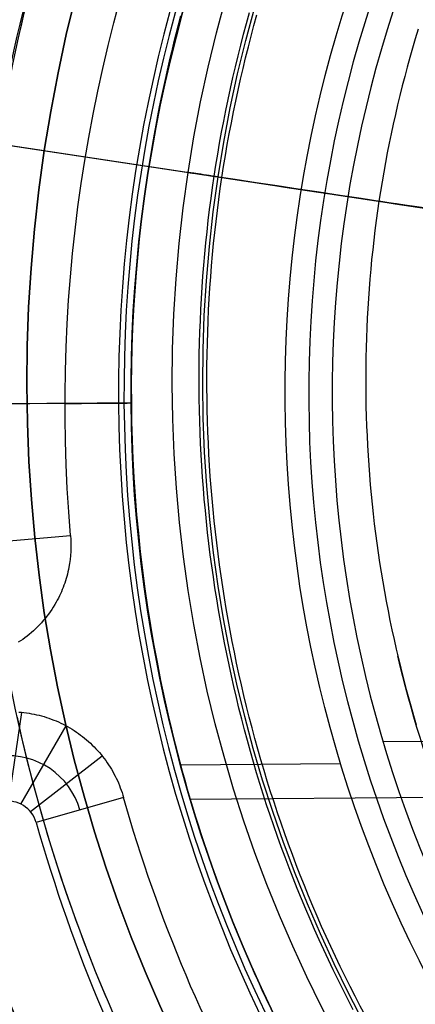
# Model space of a CAD drawing. Extents: x 1448 to 2588, y -916 to 723.
# Tile 13 of 37: x 1966 to 1979, y 57 to 90. Entities that reach past the tile are written whole.
import ezdxf

# ---------------------------------------------------------------- set-up
doc = ezdxf.new("R2010")
doc.units = 0
doc.layers.add('1', color=7, linetype='CONTINUOUS')

msp = doc.modelspace()

# ---------------------------------------------------------------- linework, layer by layer
at = {"layer": '1', "color": 250}
for p, q in [((1951.974, 87.852, 100.739), (1967.276, 85.541, 100.739)), ((1955.431, 87.33, 52.239), (1967.276, 85.541, 52.239)), ((1955.437, 87.329, 584.2), (1997.008, 81.05, 584.2)), ((1955.437, 87.329, 585.2), (1997.008, 81.05, 585.2)), ((1955.939, 87.253, 43.739), (1978.291, 83.877, 43.739)), ((1965.784, 85.766, 110.735), (1998.933, 80.759, 110.735)), ((1967.276, 85.541, 100.739), (1967.276, 85.541, 52.239)), ((1970.13, 77.241, 2.118), (1970.13, 77.241, 11.275)), ((1965.163, 72.626, 25.37), (1968.142, 72.882, 39.772)), ((1966.112, 64.149, 25.37), (1966.535, 67.068, 39.557)), ((1966.503, 64.054, 25.37), (1968, 66.624, 39.691)), ((1978.422, 66.108, 19.275), (1996.1, 66.236, 19.275)), ((1966.82, 63.806, 25.37), (1969.18, 65.637, 39.759)), ((1971.76, 65.345, 39.824), (1977.025, 65.383, 39.824)), ((1969.886, 64.266, 39.778), (1967.009, 63.451, 25.37)), ((1972.076, 64.219, 11.275), (1997.209, 64.401, 11.275))]:
    msp.add_line(p, q, dxfattribs=at)
for points in [[(1966.454, 89.352), (1966.535, 89.708), (1966.618, 90.063)], [(1975.463, 61.618), (1975.33, 61.96), (1975.2, 62.302), (1975.073, 62.646), (1974.948, 62.991), (1974.827, 63.337), (1974.709, 63.684), (1974.593, 64.032), (1974.48, 64.381), (1974.371, 64.73), (1974.264, 65.081), (1974.16, 65.433), (1974.059, 65.785), (1973.961, 66.139), (1973.866, 66.493), (1973.773, 66.848), (1973.684, 67.204), (1973.597, 67.56), (1973.514, 67.917), (1973.433, 68.275), (1973.356, 68.634), (1973.281, 68.993), (1973.209, 69.353), (1973.14, 69.713), (1973.074, 70.075), (1973.011, 70.436), (1972.951, 70.798), (1972.894, 71.161), (1972.84, 71.524), (1972.789, 71.887), (1972.74, 72.251), (1972.695, 72.616), (1972.653, 72.98), (1972.613, 73.345), (1972.577, 73.711), (1972.543, 74.076), (1972.513, 74.442), (1972.485, 74.808), (1972.461, 75.175), (1972.439, 75.541), (1972.42, 75.908), (1972.405, 76.275), (1972.392, 76.642), (1972.382, 77.009), (1972.375, 77.376), (1972.372, 77.744), (1972.371, 78.111), (1972.373, 78.478), (1972.378, 78.845), (1972.386, 79.212), (1972.397, 79.58), (1972.412, 79.947), (1972.429, 80.313), (1972.449, 80.68), (1972.472, 81.047), (1972.498, 81.413), (1972.527, 81.779), (1972.56, 82.145), (1972.595, 82.51), (1972.633, 82.875), (1972.674, 83.24), (1972.719, 83.605), (1972.766, 83.969), (1972.816, 84.333), (1972.87, 84.696), (1972.926, 85.059), (1972.985, 85.421), (1973.048, 85.783), (1973.113, 86.144), (1973.181, 86.505), (1973.253, 86.865), (1973.327, 87.225), (1973.404, 87.584), (1973.485, 87.942), (1973.568, 88.3), (1973.654, 88.657), (1973.743, 89.013), (1973.835, 89.369), (1973.93, 89.724), (1974.027, 90.078)], [(1971.763, 89.964), (1971.684, 89.668), (1971.607, 89.372), (1971.532, 89.075), (1971.459, 88.777), (1971.388, 88.479), (1971.319, 88.181), (1971.252, 87.882), (1971.187, 87.583), (1971.124, 87.283), (1971.062, 86.983), (1971.003, 86.683), (1970.946, 86.382), (1970.891, 86.081), (1970.837, 85.779), (1970.736, 85.175), (1970.644, 84.57), (1970.559, 83.963), (1970.481, 83.355), (1970.412, 82.746), (1970.351, 82.137), (1970.297, 81.527), (1970.252, 80.915), (1970.214, 80.304), (1970.184, 79.692), (1970.162, 79.079), (1970.148, 78.467), (1970.141, 77.854), (1970.143, 77.241), (1970.152, 76.628), (1970.169, 76.016), (1970.194, 75.403), (1970.227, 74.791), (1970.268, 74.18), (1970.316, 73.569), (1970.373, 72.959), (1970.437, 72.349), (1970.509, 71.741), (1970.589, 71.133), (1970.677, 70.527), (1970.772, 69.922), (1970.875, 69.318), (1970.986, 68.715), (1971.105, 68.114), (1971.232, 67.515), (1971.366, 66.917), (1971.437, 66.619), (1971.509, 66.321), (1971.583, 66.024), (1971.659, 65.727), (1971.737, 65.431), (1971.817, 65.135), (1971.899, 64.84), (1971.982, 64.545), (1972.068, 64.251), (1972.156, 63.958), (1972.246, 63.665), (1972.337, 63.373), (1972.431, 63.081), (1972.526, 62.79), (1972.624, 62.499), (1972.723, 62.21), (1972.824, 61.921), (1972.928, 61.632), (1973.033, 61.344), (1973.14, 61.057), (1973.249, 60.771), (1973.36, 60.485), (1973.472, 60.2), (1973.587, 59.916), (1973.703, 59.633), (1973.822, 59.35), (1973.942, 59.068), (1974.064, 58.787), (1974.188, 58.507), (1974.314, 58.228), (1974.441, 57.949), (1974.571, 57.671), (1974.702, 57.394)], [(1975.702, 61.712), (1975.569, 62.052), (1975.44, 62.392), (1975.314, 62.734), (1975.19, 63.077), (1975.07, 63.421), (1974.952, 63.766), (1974.837, 64.112), (1974.725, 64.459), (1974.616, 64.806), (1974.51, 65.155), (1974.406, 65.505), (1974.306, 65.855), (1974.208, 66.207), (1974.114, 66.559), (1974.022, 66.912), (1973.933, 67.265), (1973.847, 67.62), (1973.764, 67.975), (1973.684, 68.331), (1973.607, 68.688), (1973.532, 69.045), (1973.461, 69.402), (1973.392, 69.761), (1973.327, 70.12), (1973.264, 70.479), (1973.205, 70.839), (1973.148, 71.2), (1973.094, 71.561), (1973.043, 71.922), (1972.995, 72.284), (1972.95, 72.646), (1972.908, 73.009), (1972.869, 73.372), (1972.832, 73.735), (1972.799, 74.099), (1972.769, 74.463), (1972.741, 74.827), (1972.717, 75.191), (1972.695, 75.555), (1972.677, 75.92), (1972.661, 76.285), (1972.648, 76.65), (1972.639, 77.015), (1972.632, 77.38), (1972.628, 77.745), (1972.627, 78.11), (1972.63, 78.475), (1972.635, 78.84), (1972.643, 79.206), (1972.654, 79.57), (1972.668, 79.935), (1972.685, 80.3), (1972.705, 80.665), (1972.728, 81.029), (1972.754, 81.393), (1972.783, 81.757), (1972.815, 82.121), (1972.85, 82.484), (1972.888, 82.847), (1972.929, 83.21), (1972.973, 83.573), (1973.02, 83.935), (1973.07, 84.296), (1973.123, 84.658), (1973.179, 85.018), (1973.238, 85.379), (1973.3, 85.738), (1973.365, 86.098), (1973.433, 86.456), (1973.504, 86.815), (1973.578, 87.172), (1973.655, 87.529), (1973.735, 87.885), (1973.818, 88.241), (1973.903, 88.596), (1973.992, 88.95), (1974.083, 89.304), (1974.177, 89.657), (1974.275, 90.008)], [(1979.58, 89.529), (1979.487, 89.22), (1979.396, 88.911), (1979.308, 88.601), (1979.222, 88.29), (1979.139, 87.979), (1979.058, 87.667), (1978.98, 87.354), (1978.904, 87.041), (1978.831, 86.727), (1978.761, 86.412), (1978.693, 86.097), (1978.628, 85.781), (1978.565, 85.465), (1978.505, 85.148), (1978.448, 84.831), (1978.393, 84.514), (1978.341, 84.196), (1978.291, 83.877), (1978.245, 83.558), (1978.2, 83.239), (1978.159, 82.919), (1978.12, 82.599), (1978.084, 82.279), (1978.05, 81.958), (1978.019, 81.638), (1977.991, 81.316), (1977.966, 80.995), (1977.943, 80.674), (1977.922, 80.352), (1977.905, 80.03), (1977.89, 79.708), (1977.877, 79.386), (1977.867, 79.064), (1977.86, 78.741), (1977.856, 78.419), (1977.854, 78.097), (1977.854, 77.774), (1977.858, 77.452), (1977.864, 77.13), (1977.872, 76.808), (1977.883, 76.485), (1977.897, 76.163), (1977.913, 75.841), (1977.932, 75.52), (1977.954, 75.198), (1977.978, 74.877), (1978.005, 74.555), (1978.034, 74.234), (1978.066, 73.914), (1978.101, 73.593), (1978.138, 73.273), (1978.178, 72.953), (1978.22, 72.634), (1978.265, 72.315), (1978.313, 71.996), (1978.363, 71.678), (1978.416, 71.36), (1978.471, 71.043), (1978.529, 70.726), (1978.59, 70.409), (1978.653, 70.094), (1978.718, 69.778), (1978.786, 69.463), (1978.857, 69.149), (1978.93, 68.836), (1979.006, 68.523), (1979.085, 68.21), (1979.166, 67.899), (1979.249, 67.588), (1979.335, 67.278), (1979.424, 66.968), (1979.515, 66.66)], [(1969.53, 57.199), (1969.386, 57.534), (1969.244, 57.87), (1969.104, 58.207), (1968.966, 58.545), (1968.831, 58.884), (1968.699, 59.224), (1968.569, 59.565), (1968.441, 59.907), (1968.315, 60.249), (1968.192, 60.593), (1968.071, 60.937), (1967.953, 61.283), (1967.837, 61.629), (1967.724, 61.976), (1967.613, 62.323), (1967.504, 62.672), (1967.398, 63.021), (1967.294, 63.371), (1967.193, 63.721), (1967.094, 64.073), (1966.997, 64.425), (1966.903, 64.778), (1966.812, 65.131), (1966.723, 65.485), (1966.636, 65.839), (1966.552, 66.195), (1966.471, 66.55), (1966.391, 66.907)], [(1977.447, 57.289), (1977.278, 57.614), (1977.111, 57.941), (1976.947, 58.269), (1976.786, 58.598), (1976.628, 58.929), (1976.473, 59.26), (1976.32, 59.594), (1976.17, 59.928), (1976.023, 60.264), (1975.879, 60.601), (1975.737, 60.939), (1975.598, 61.278), (1975.463, 61.618)], [(1979.499, 54.252), (1979.305, 54.561), (1979.114, 54.871), (1978.925, 55.183), (1978.738, 55.497), (1978.554, 55.812), (1978.373, 56.128), (1978.195, 56.446), (1978.019, 56.765), (1977.845, 57.086), (1977.674, 57.408), (1977.506, 57.731), (1977.341, 58.056), (1977.178, 58.382), (1977.018, 58.709), (1976.861, 59.038), (1976.706, 59.368), (1976.554, 59.699), (1976.405, 60.031), (1976.259, 60.365), (1976.115, 60.7), (1975.974, 61.036), (1975.837, 61.373), (1975.702, 61.712)]]:
    msp.add_lwpolyline(points, dxfattribs=at)
for points in [[(1968.142, 72.882, 39.772), (1968.151, 72.752, 39.772), (1968.155, 72.621, 39.771), (1968.155, 72.49, 39.771), (1968.151, 72.359, 39.77), (1968.142, 72.229, 39.768), (1968.128, 72.099, 39.767), (1968.11, 71.969, 39.765), (1968.088, 71.84, 39.763), (1968.073, 71.765, 39.761), (1968.056, 71.69, 39.76), (1968.038, 71.615, 39.758), (1968.018, 71.541, 39.757), (1967.997, 71.467, 39.755), (1967.974, 71.394, 39.753), (1967.95, 71.321, 39.751), (1967.925, 71.249, 39.749), (1967.897, 71.177, 39.746), (1967.869, 71.106, 39.744), (1967.839, 71.035, 39.741), (1967.808, 70.965, 39.738), (1967.775, 70.896, 39.736), (1967.741, 70.827, 39.733), (1967.705, 70.759, 39.729), (1967.668, 70.692, 39.726), (1967.622, 70.612, 39.722), (1967.573, 70.532, 39.717), (1967.523, 70.454, 39.713), (1967.47, 70.378, 39.708), (1967.416, 70.303, 39.703), (1967.36, 70.229, 39.697), (1967.303, 70.157, 39.692), (1967.243, 70.086, 39.686), (1967.182, 70.016, 39.68), (1967.12, 69.948, 39.673), (1967.055, 69.882, 39.666), (1966.989, 69.817, 39.659), (1966.921, 69.754, 39.652), (1966.852, 69.693, 39.644), (1966.781, 69.633, 39.636), (1966.709, 69.575, 39.628), (1966.639, 69.522, 39.62), (1966.567, 69.47, 39.612), (1966.495, 69.42, 39.603), (1966.421, 69.372, 39.594)], [(1966.44, 67.076, 39.548), (1966.524, 67.07, 39.557), (1966.607, 67.061, 39.567), (1966.691, 67.051, 39.576), (1966.774, 67.039, 39.585), (1966.857, 67.025, 39.594), (1966.94, 67.009, 39.603), (1967.022, 66.991, 39.611), (1967.104, 66.972, 39.619), (1967.186, 66.951, 39.627), (1967.268, 66.928, 39.635), (1967.348, 66.903, 39.642), (1967.429, 66.876, 39.649), (1967.508, 66.847, 39.656), (1967.587, 66.817, 39.663), (1967.665, 66.785, 39.669), (1967.743, 66.752, 39.675), (1967.819, 66.716, 39.681), (1967.895, 66.679, 39.687), (1967.97, 66.641, 39.693), (1968.045, 66.6, 39.698), (1968.118, 66.558, 39.703), (1968.191, 66.514, 39.708), (1968.262, 66.469, 39.713), (1968.333, 66.422, 39.717), (1968.403, 66.374, 39.721), (1968.471, 66.324, 39.726), (1968.539, 66.272, 39.729), (1968.605, 66.22, 39.733), (1968.67, 66.165, 39.737), (1968.733, 66.11, 39.74), (1968.796, 66.053, 39.743), (1968.857, 65.994, 39.746), (1968.917, 65.935, 39.749), (1968.976, 65.874, 39.752), (1969.033, 65.812, 39.754), (1969.089, 65.748, 39.757), (1969.143, 65.683, 39.759), (1969.197, 65.617, 39.761), (1969.248, 65.55, 39.763), (1969.299, 65.482, 39.765), (1969.348, 65.412, 39.766), (1969.395, 65.342, 39.768), (1969.441, 65.27, 39.769), (1969.485, 65.198, 39.771), (1969.527, 65.125, 39.772), (1969.568, 65.051, 39.773), (1969.608, 64.975, 39.774), (1969.645, 64.9, 39.775), (1969.681, 64.823, 39.776), (1969.716, 64.746, 39.776), (1969.748, 64.667, 39.777), (1969.779, 64.588, 39.777), (1969.808, 64.509, 39.778), (1969.836, 64.429, 39.778), (1969.862, 64.348, 39.778), (1969.886, 64.266, 39.778)]]:
    msp.add_polyline3d(points, dxfattribs=at)
at = {"layer": '1', "color": 250, "extrusion": (0, 0, -1)}
for centre, radius, start, end in [((-2017.23, 77.996, -614.2), 67.502, 278.58888, 98.58888), ((-2017.23, 77.996, -614.2), 66.502, 278.58888, 98.58888), ((-2017.23, 77.996, -101.639), 65.996, 278.58888, 98.58888), ((-2017.23, 77.996, -639.2), 67.502, 278.58888, 98.58888), ((-2017.23, 77.996, -100.739), 65.996, 278.58888, 98.58888), ((-2017.23, 77.996, -102.539), 65.996, 278.58888, 98.58888), ((-2017.23, 77.996, -48.242), 62.5, 278.58888, 98.58888), ((-2017.23, 77.996, -52.239), 62.5, 278.58888, 98.58888), ((-2017.23, 77.996, -584.2), 62.502, 304.54424, 72.63353), ((-2017.23, 77.996, -585.2), 62.502, 304.54425, 72.63352), ((-2017.23, 77.996, -105.137), 55.036, 278.5889, 98.5889), ((-2017.23, 77.996, -76.489), 50.521, 278.5889, 98.5889), ((-2017.23, 77.996, -100.739), 50.521, 278.5889, 98.5889), ((-2017.23, 77.996, -3.083), 45.735, 278.5889, 98.5889), ((-2017.23, 77.996, -4.083), 44.735, 278.5889, 98.5889), ((-2016.949, 77.581, -23.63), 78.014, 269.58462, 29.58462), ((-2016.949, 77.581, -23.63), 77.829, 269.58462, 29.58462), ((-2016.949, 77.581, -16.07), 77.829, 269.58462, 29.58462), ((-2017.23, 77.996, -43.739), 61.994, 340.91964, 36.25812), ((-2017.23, 77.996, -110.735), 52.036, 337.0471, 40.1307), ((-2016.949, 77.581, -11.275), 46.82, 269.5846, 29.5846), ((-2016.949, 77.581, -39.824), 41.745, 269.5846, 29.5846), ((-2017.23, 77.996, -43.739), 39.38, 338.5889, 346.6827)]:
    msp.add_arc(centre, radius, start, end, dxfattribs=at)
at = {"layer": '1', "color": 250}
for centre, radius, start, end in [((2017.23, 77.996, 639.2), 66.502, 81.41112, 261.41112), ((2017.23, 77.996, 102.539), 55.036, 81.4111, 261.4111), ((2017.23, 77.996, 52.239), 50.521, 81.4111, 261.4111), ((2016.949, 77.581, 16.07), 78.014, 150.41538, 270.41538), ((2016.949, 77.581, 19.85), 78.014, 150.41538, 270.41538), ((2016.949, 77.581, 2.116), 47.23, 150.4154, 270.4154), ((2016.949, 77.581, 39.825), 47.051, 150.4154, 270.4154), ((2016.949, 77.581, 2.118), 46.82, 150.4154, 270.4154), ((2016.949, 77.581, 6.697), 46.82, 150.4154, 270.4154), ((2017.966, 77.169, 25.37), 52.998, 156.5619, 184.9168), ((2016.949, 77.581, 29.549), 40.972, 150.4154, 270.4154), ((2016.949, 77.581, 19.275), 40.198, 150.4154, 270.4154), ((1966.086, 63.189, 32.574), 2.454, 15.8274, 95.7892), ((1966.084, 63.188, 25.37), 0.961, 15.8322, 100.3813), ((2017.997, 77.906, 25.37), 52.998, 195.828, 224.183)]:
    msp.add_arc(centre, radius, start, end, dxfattribs=at)
at = {"layer": '1', "color": 250, "extrusion": (-0.001108, 0.000442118, -0.999999)}
msp.add_arc((-2017.933, 77.183, -41.92), 50.021, 355.0897, 23.4375, dxfattribs=at)
at = {"layer": '1', "color": 250, "extrusion": (-0.149344, -0.988785, 0)}
for centre, radius, start, end in [((1938.224, 3.083, -378.381), 1, 82.6256, 180), ((1938.224, 3.083, -378.381), 1, 180, 262.6256), ((1982.959, 348.735, -378.381), 347.535, 262.62564, 268.19075), ((1943.579, 41.638, -378.381), 2.101, 5.6434, 90)]:
    msp.add_arc(centre, radius, start, end, dxfattribs=at)
at = {"layer": '1', "color": 250, "extrusion": (0.149344, 0.988785, 3.14293e-18)}
msp.add_arc((-1982.959, 348.735, 378.381), 349.535, 270, 277.37436, dxfattribs=at)
at = {"layer": '1', "color": 250, "extrusion": (-0.00725, 0.999974, 0)}
for centre, radius, start, end in [((-1970.228, 42.644, 62.956), 40.528, 269.4207, 319.0268), ((-1970.408, 2.479, 62.956), 37.345, 87.02, 90.3735)]:
    msp.add_arc(centre, radius, start, end, dxfattribs=at)
at = {"layer": '1', "color": 250, "extrusion": (0.093569, -0.164581, 0.981915)}
msp.add_arc((1808.918, -887.046, 187.316), 86.028, 172.63849, 223.36151, dxfattribs=at)
at = {"layer": '1', "color": 250, "extrusion": (-0.093569, 0.164581, -0.981915)}
for centre in [(-1808.918, -887.046, -191.816), (-1808.918, -887.046, -196.316)]:
    msp.add_arc(centre, 86.028, 316.63849, 7.36151, dxfattribs=at)
at = {"layer": '1', "color": 250, "extrusion": (-0.001137, -0.000358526, -0.999999)}
msp.add_arc((-2017.963, 77.895, -42.041), 50.02, 315.8235, 344.1714, dxfattribs=at)

doc.saveas('drawing.dxf')
